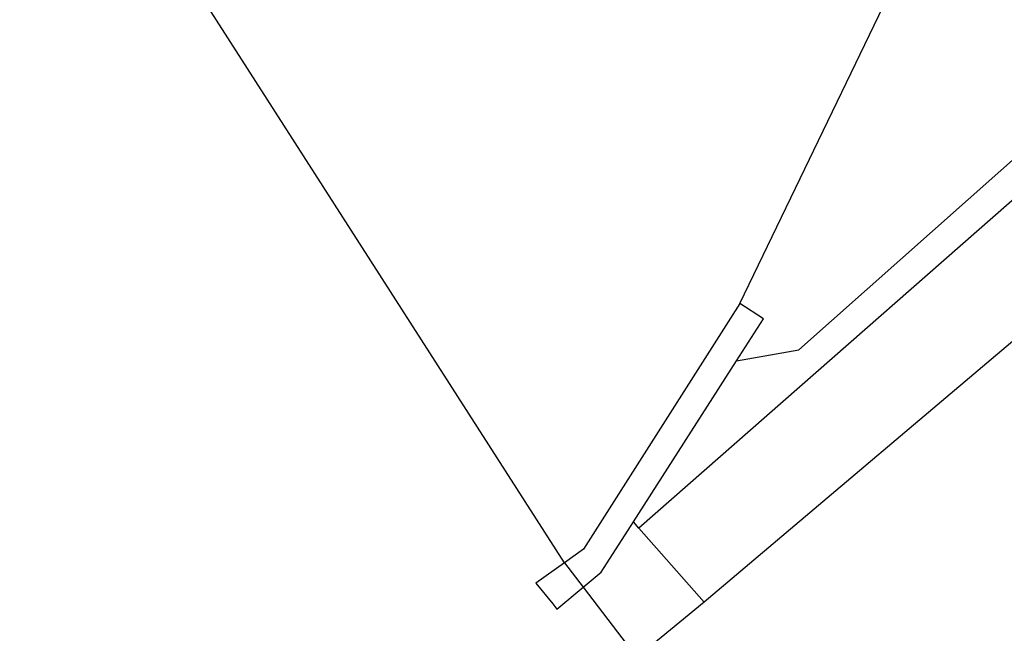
# Model space of a CAD drawing. Header units: metres. Extents: x 89795 to 94000, y 463250 to 466585.
# Tile 23 of 185: x 90917 to 90937, y 463903 to 463915. Entities that reach past the tile are written whole.
import ezdxf

# ---------------------------------------------------------------- set-up
doc = ezdxf.new("R2010")
doc.units = ezdxf.units.M
doc.layers.add('XXX_Background', color=3, linetype='Continuous')

msp = doc.modelspace()

# ---------------------------------------------------------------- linework, layer by layer
at = {"layer": 'XXX_Background'}
for points in [[(90928.062, 463904.414), (90920.81, 463915.72), (90884.69, 463966.15)], [(90931.562, 463908.523), (90932.83, 463908.75), (90963.67, 463936.13), (90976.339, 463946.988)], [(90976.689, 463946.467), (90929.578, 463905.119)], [(90977.788, 463944.827), (90975.935, 463943.045), (90938.06, 463909.66), (90930.903, 463903.609)], [(90931.63, 463909.69), (90934.557, 463915.746)], [(90931.63, 463909.69), (90928.45, 463904.69), (90928.062, 463904.414)], [(90931.562, 463908.523), (90932.11, 463909.38), (90931.63, 463909.69)], [(90929.466, 463905.246), (90931.562, 463908.523)], [(90928.443, 463903.915), (90928.81, 463904.22), (90929.466, 463905.246)], [(90929.578, 463905.119), (90929.466, 463905.246)], [(90930.903, 463903.609), (90929.578, 463905.119)], [(90928.062, 463904.414), (90927.48, 463904), (90927.822, 463903.578), (90927.909, 463903.47)], [(90928.062, 463904.414), (90928.443, 463903.915)], [(90927.909, 463903.47), (90928.443, 463903.915)], [(90928.443, 463903.915), (90929.534, 463902.487)], [(90930.903, 463903.609), (90929.534, 463902.487)]]:
    msp.add_lwpolyline(points, dxfattribs=at)

doc.saveas('drawing.dxf')
